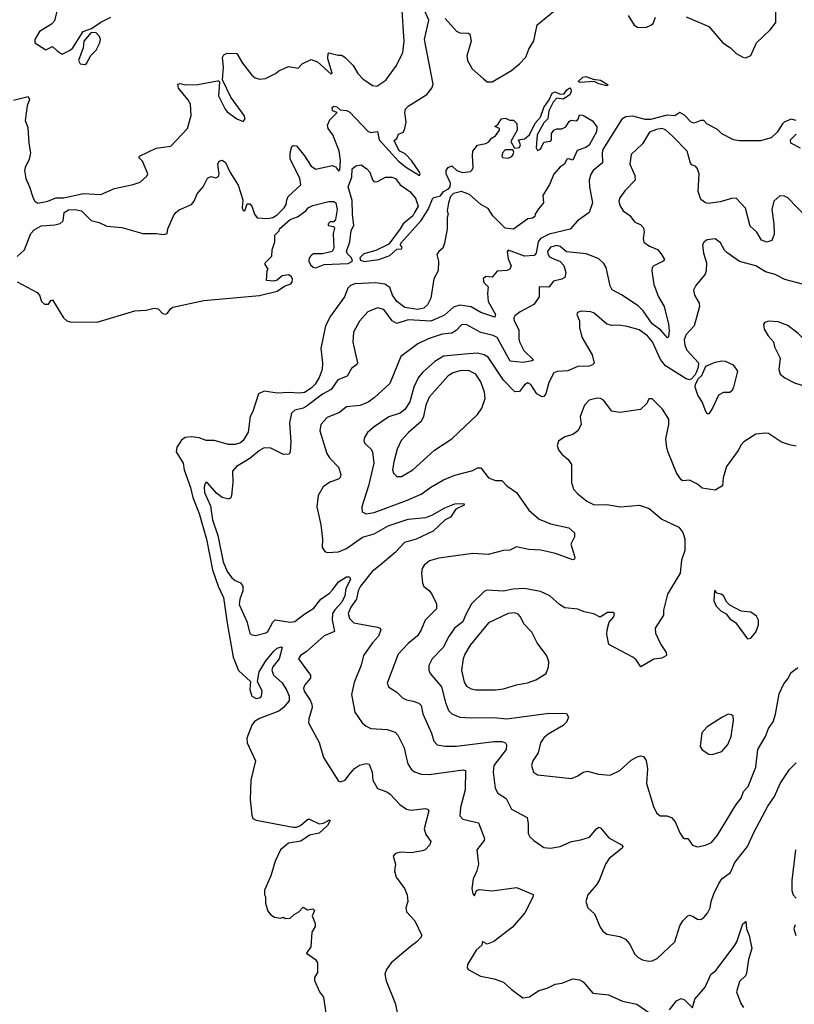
# Model space of a CAD drawing. Extents: x 2133461 to 2293071, y 753526 to 916327.
# Tile 157 of 256: x 2215772 to 2220564, y 841479 to 847568. Entities that reach past the tile are written whole.
import ezdxf

# ---------------------------------------------------------------- set-up
doc = ezdxf.new("R2010")
doc.units = 0

msp = doc.modelspace()

# ---------------------------------------------------------------- linework, layer by layer
at = {"layer": '0CON10XD'}
for points in [[(2215735, 847071), (2215825, 847092.5), (2215833.2, 847075), (2215818.6, 847035), (2215806.2, 846945), (2215822, 846902), (2215828.6, 846805), (2215840, 846745), (2215831.8, 846705), (2215806, 846655), (2215802, 846635), (2215810, 846585), (2215833.8, 846535), (2215856.2, 846465), (2215866.7, 846445), (2215884.4, 846434.4), (2215946, 846445), (2215995, 846467.3), (2216045, 846466.5), (2216165, 846492.3), (2216275, 846487.5), (2216358.8, 846525), (2216475, 846548.2), (2216517.1, 846562.9), (2216559.5, 846600.5), (2216566, 846615), (2216532.5, 846692.5), (2216510, 846715), (2216512.5, 846725), (2216615.9, 846774.1), (2216707.5, 846785), (2216811.2, 846895), (2216832.5, 846975), (2216828.1, 847045), (2216812.5, 847075), (2216754.7, 847144.7), (2216751.5, 847168.5), (2216765, 847173.1), (2216795, 847164.3), (2216875, 847167.5), (2216995, 847190), (2217005, 847190), (2217008.3, 847181.7), (2217002.3, 847097.7), (2217042.9, 847015), (2217055, 846999.2), (2217115, 846954), (2217155, 846937.5), (2217166.7, 846955), (2217161.2, 846975), (2217078.3, 847088.3), (2217026.2, 847196.2), (2217032.2, 847275), (2217026.7, 847335), (2217035, 847350), (2217055, 847361.2), (2217115, 847358.8), (2217149.7, 847299.7), (2217209.2, 847225), (2217228.9, 847208.9), (2217255, 847199.5), (2217293.3, 847205), (2217354.6, 847235.4), (2217375, 847252.5), (2217435, 847278), (2217495, 847268.8), (2217520, 847295), (2217575, 847321.4), (2217615, 847307.1), (2217698.9, 847231.1), (2217705, 847237.5), (2217677.9, 847325), (2217680.6, 847359.4), (2217685, 847363.8), (2217741.7, 847348.3), (2217765, 847349.2), (2217785, 847334.3), (2217835, 847285.7), (2217865, 847235.7), (2217895, 847202.2), (2217955, 847161.9), (2217982.1, 847157.9), (2218036.4, 847195), (2218102.3, 847285), (2218141.8, 847365), (2218150.7, 847435), (2218137, 847653)], [(2215755.9, 846104.1), (2215802.7, 846145), (2215841.7, 846245), (2215861.2, 846268.8), (2215905, 846294.1), (2215988.8, 846298.8), (2216022.3, 846307.7), (2216040.8, 846325), (2216046.9, 846375), (2216075, 846391.6), (2216115.2, 846395.2), (2216155.7, 846385.7), (2216215, 846325.3), (2216265, 846313), (2216311.1, 846291.1), (2216405, 846282.2), (2216535, 846245.2), (2216615.9, 846245.9), (2216665, 846239.4), (2216684.2, 846245.8), (2216688.5, 846275), (2216723.7, 846355), (2216738.7, 846375), (2216758.5, 846391.5), (2216835.3, 846424.7), (2216852.1, 846445), (2216869.2, 846490.8), (2216908, 846535), (2216935, 846588.4), (2216955, 846599), (2216985, 846590), (2217002.2, 846597.8), (2217005.4, 846614.6), (2216997.6, 846675), (2217007, 846693), (2217025, 846698.5), (2217044.6, 846684.6), (2217075, 846622.3), (2217123.7, 846543.7), (2217151.9, 846455), (2217149.6, 846405), (2217155, 846387.5), (2217165.7, 846385), (2217180.5, 846429.5), (2217195, 846429.2), (2217209.2, 846415), (2217224.4, 846364.4), (2217241.7, 846341.7), (2217308.2, 846338.2), (2217337.8, 846345), (2217365, 846360.7), (2217408.8, 846405), (2217421.2, 846425), (2217424.2, 846455), (2217434, 846475), (2217512.3, 846547.7), (2217505, 846588.8), (2217446.1, 846705), (2217445.5, 846745), (2217455, 846783.3), (2217465, 846790.8), (2217485, 846787.5), (2217535, 846727.1), (2217575, 846662), (2217605, 846643.8), (2217705, 846666), (2217725, 846658.8), (2217745, 846632.5), (2217752.5, 846637.5), (2217756.4, 846696.4), (2217747.6, 846757.6), (2217708.5, 846855), (2217680, 846895), (2217675.8, 846915), (2217691.1, 846948.9), (2217736.7, 846995), (2217706.7, 847005), (2217706.2, 847025), (2217716, 847034), (2217735, 847030), (2217755, 847010), (2217795, 847007.3), (2217815, 846995.3), (2217925, 846879.2), (2217945, 846871.2), (2217985, 846876.7), (2217996.4, 846825), (2218115, 846692.6), (2218165, 846654.3), (2218245, 846604.7), (2218250, 846615), (2218245.7, 846625), (2218196.7, 846696.7), (2218157.7, 846737.7), (2218124.1, 846754.1), (2218115.3, 846765.3), (2218088.3, 846821.7), (2218105, 846832.5), (2218115, 846860), (2218145, 846872.9), (2218153.7, 846886.3), (2218163.6, 846935), (2218154.3, 846995), (2218158.6, 847015), (2218176.2, 847033.8), (2218291.1, 847105), (2218321.8, 847145), (2218330.5, 847169.5), (2218276.5, 847445), (2218303.1, 847565), (2218273.3, 847635)], [(2216012.7, 847665), (2215988.5, 847561.5), (2215968.7, 847541.3), (2215895.6, 847495), (2215867.1, 847445), (2215865.8, 847425), (2215935, 847381.2), (2215975, 847402.5), (2216005, 847376.2), (2216035, 847355.8), (2216085, 847380), (2216101.1, 847395), (2216164.3, 847495.7), (2216216.7, 847513.3), (2216275, 847552), (2216337, 847583)], [(2218405.2, 847575.2), (2218475, 847497.5), (2218495, 847487.5), (2218545.6, 847485.6), (2218557.8, 847477.8), (2218565.6, 847435), (2218537.5, 847345), (2218542.1, 847315), (2218571.1, 847265), (2218641.8, 847201.8), (2218665, 847183.5), (2218695, 847182.9), (2218815, 847253.8), (2218865, 847294.7), (2218903, 847337), (2218922, 847385), (2218952.5, 847437.5), (2218973.2, 847536.8), (2219085, 847628)], [(2219536.7, 847595), (2219573.8, 847535), (2219595, 847521.4), (2219645, 847520.6), (2219676.8, 847533.2), (2219690, 847545), (2219705.9, 847584.1)], [(2219894.3, 847585.7), (2220035, 847526), (2220120.9, 847425), (2220170, 847395), (2220205, 847360), (2220245, 847337.3), (2220265, 847332.7), (2220295, 847345.7), (2220329.2, 847425), (2220415.3, 847504.7), (2220449.7, 847550.3), (2220450.3, 847615)], [(2216175, 847290.8), (2216185, 847297.3), (2216213.4, 847346.6), (2216245, 847380), (2216268.6, 847425), (2216271.4, 847445), (2216266, 847465), (2216245, 847487.3), (2216215, 847488.1), (2216169, 847435), (2216164.4, 847395), (2216135.3, 847315), (2216145.6, 847295), (2216175, 847290.8)], [(2219405, 847160), (2219355, 847172.1), (2219326.1, 847186.1), (2219238.8, 847178.8), (2219228, 847185), (2219255, 847212.7), (2219275, 847217.7), (2219320.5, 847200.5), (2219365, 847193.1), (2219413.3, 847165), (2219405, 847160)], [(2218214.1, 846375.9), (2218203.3, 846355), (2218143.6, 846306.4), (2218126.1, 846273.9), (2218055, 846180), (2217975, 846141.1), (2217900.7, 846119.3), (2217877.3, 846095), (2217880.2, 846080.2), (2217902.3, 846072.3), (2217995, 846084.8), (2218061.1, 846108.9), (2218105, 846149.2), (2218135, 846151.2), (2218138.3, 846158.3), (2218128, 846175), (2218130, 846185), (2218255, 846326.5), (2218299.5, 846395), (2218325, 846459.4), (2218335, 846467.9), (2218375, 846479.2), (2218395, 846504.7), (2218425, 846521.4), (2218435.8, 846535), (2218438.1, 846558.1), (2218411.4, 846615), (2218411.2, 846635), (2218423.3, 846655), (2218445, 846663.3), (2218476.2, 846636.2), (2218512.2, 846622.2), (2218560.6, 846629.4), (2218571.2, 846638.8), (2218576.5, 846655), (2218572.9, 846727.1), (2218576, 846755), (2218605, 846792.5), (2218655, 846802.5), (2218675, 846812.5), (2218690, 846835), (2218715, 846850), (2218740, 846885), (2218740, 846895), (2218711.7, 846908.3), (2218730, 846920), (2218752.5, 846955), (2218775, 846960), (2218805, 846947.5), (2218827, 846947), (2218847, 846927), (2218850, 846885), (2218811.2, 846815), (2218833.6, 846773.6), (2218865, 846777.1), (2218870.5, 846795), (2218857.5, 846825), (2218895, 846830.5), (2218926.4, 846855), (2218961.1, 846928.9), (2218993.1, 846965), (2219014.5, 847025.5), (2219048.5, 847071.5), (2219067.2, 847112.8), (2219085, 847121.1), (2219115, 847107.8), (2219139.8, 847110.2), (2219157.5, 847135), (2219175, 847145.7), (2219181.2, 847141.2), (2219183.3, 847125), (2219176, 847104), (2219135, 847076.5), (2219095, 847081.9), (2219072.4, 847057.6), (2219044.7, 847005.3), (2219040, 846955), (2219015, 846930), (2218972.7, 846855), (2218966.7, 846775), (2218975, 846760), (2218993, 846767), (2219015, 846810), (2219055, 846817.5), (2219062.5, 846825), (2219062.5, 846865), (2219077.5, 846885), (2219095, 846893.3), (2219127, 846893), (2219150, 846905), (2219170.7, 846939.3), (2219183, 846947), (2219218.3, 846941.7), (2219227.5, 846952.5), (2219235, 846980), (2219255, 846977.5), (2219315, 846942.5), (2219342.5, 846905), (2219341.2, 846875), (2219295, 846792.5), (2219275, 846778.5), (2219221.1, 846758.9), (2219195, 846700), (2219168.3, 846708.3), (2219157.5, 846705), (2219142.5, 846675), (2219115, 846657.5), (2219076.4, 846613.6), (2219050.7, 846549.3), (2219008.3, 846481.7), (2219013.3, 846435), (2218981.7, 846398.3), (2218960, 846365), (2218958.3, 846351.7), (2218945, 846340), (2218915, 846336.7), (2218827.3, 846272.7), (2218775, 846278.1), (2218699.2, 846355), (2218669.5, 846399.5), (2218625, 846425.6), (2218555, 846486.7), (2218505, 846505.3), (2218455, 846492.8), (2218436.7, 846475), (2218424.6, 846435), (2218417.5, 846385), (2218422.5, 846365), (2218415.8, 846344.2), (2218415.7, 846275), (2218401.1, 846185), (2218389.4, 846155), (2218364.4, 846135), (2218353.1, 846116.9), (2218362.9, 846075), (2218360, 846015), (2218334.3, 845965.7), (2218316.2, 845845), (2218296, 845805), (2218272.5, 845785), (2218234.7, 845775.3), (2218155, 845788.2), (2218105.4, 845825), (2218078.3, 845865), (2218061.3, 845911.3), (2218031.7, 845931.7), (2217975, 845939.8), (2217845, 845933.6), (2217818, 845925), (2217802, 845908), (2217781.1, 845855), (2217694.7, 845735.3), (2217663.1, 845675), (2217634.6, 845535), (2217646.1, 845446.1), (2217642.6, 845405), (2217625, 845355.7), (2217600, 845315), (2217575, 845288.7), (2217535, 845263.4), (2217505, 845258.2), (2217436.7, 845263.3), (2217365, 845258.5), (2217285, 845270), (2217249.2, 845255), (2217214.3, 845145), (2217198.6, 845115), (2217185, 845017.5), (2217155.7, 844965), (2217138.3, 844951.7), (2217105, 844940), (2217065, 844940), (2216975, 844966.4), (2216925, 844965.6), (2216881.6, 844981.6), (2216835, 844988.8), (2216795.5, 844985), (2216773.2, 844966.8), (2216745.2, 844925), (2216740.4, 844895), (2216783.8, 844825), (2216790.6, 844785), (2216828.7, 844675), (2216842.6, 844612.6), (2216883, 844515), (2216928.9, 844355), (2216965.8, 844165), (2217000.4, 844065), (2217033.5, 843995), (2217055.2, 843835.2), (2217093.9, 843625), (2217125, 843542.9), (2217200, 843475), (2217196.6, 843425), (2217209.1, 843385), (2217235, 843369.2), (2217255, 843373.3), (2217268.3, 843385), (2217271.7, 843415), (2217242.7, 843475), (2217253, 843535), (2217295, 843603.8), (2217345, 843663.4), (2217365, 843680.8), (2217389.3, 843689.3), (2217396.9, 843685), (2217377, 843615), (2217337.5, 843565), (2217332.3, 843545), (2217343, 843515), (2217396.4, 843466.4), (2217425, 843419.5), (2217438.8, 843385), (2217438.4, 843355), (2217404.7, 843315), (2217375, 843291.3), (2217255, 843247.2), (2217225, 843228.5), (2217208.1, 843205), (2217176.5, 843125), (2217180.5, 843095), (2217231.9, 842985), (2217202.9, 842865), (2217198.5, 842745), (2217207.6, 842647.6), (2217215, 842628.6), (2217235, 842618.2), (2217465, 842574.8), (2217485, 842575.3), (2217508.6, 842585), (2217555, 842622.9), (2217565, 842624.4), (2217625, 842595.4), (2217651.1, 842598.9), (2217688.8, 842618.8), (2217692.5, 842615), (2217676.5, 842585), (2217625, 842537.1), (2217565, 842524.6), (2217511.7, 842488.3), (2217436.2, 842475), (2217386.7, 842435), (2217352.5, 842365), (2217326.4, 842273.6), (2217287.5, 842185), (2217287.5, 842155), (2217293, 842143), (2217293.6, 842103.6), (2217307.5, 842055), (2217325, 842032.5), (2217348.3, 842018.3), (2217385, 842012.5), (2217405, 842017.5), (2217415, 842010), (2217445, 842012.5), (2217470, 842035), (2217499.3, 842050.7), (2217525, 842080), (2217553, 842063), (2217585, 842070), (2217595, 842060), (2217582.5, 842025), (2217599.3, 841979.3), (2217599.3, 841960.7), (2217580, 841925), (2217573.8, 841835), (2217547.5, 841795), (2217601.2, 841755), (2217614, 841735), (2217613.8, 841675), (2217596.7, 841645), (2217596.4, 841626.4), (2217626.2, 841555), (2217652.3, 841522.3), (2217675.8, 841354.2)], [(2220575, 846944), (2220545, 846951.9), (2220502, 846935), (2220490, 846925), (2220458.1, 846871.9), (2220421.9, 846838.1), (2220355, 846817.9), (2220225, 846818.7), (2220188.8, 846825), (2220115, 846861.9), (2220088.5, 846888.5), (2220023.2, 846923.2), (2220004.3, 846944.3), (2219985, 846945.5), (2219945, 846929.1), (2219925, 846933.5), (2219885, 846978.1), (2219855.7, 846994.3), (2219825, 846974.5), (2219777.7, 846977.7), (2219675, 846950.3), (2219641.5, 846951.5), (2219565, 846972), (2219522.9, 846967.1), (2219496.3, 846953.7), (2219379.2, 846765), (2219374.6, 846745), (2219377.7, 846682.3), (2219320, 846635), (2219305, 846612.5), (2219295.6, 846575), (2219296.4, 846535), (2219316, 846435), (2219294.1, 846375.9), (2219222.5, 846325), (2219176.6, 846273.4), (2219047.3, 846242.7), (2218995, 846215.6), (2218980.4, 846195), (2218966.6, 846125), (2218955, 846109.2), (2218895, 846104.6), (2218813.4, 846136.6), (2218795, 846141.9), (2218788.3, 846131.7), (2218795, 846090), (2218811.6, 846045), (2218804.7, 846025.3), (2218785, 846016.5), (2218725, 846013.3), (2218695, 845976.2), (2218655, 845980), (2218639.2, 845965), (2218643, 845943), (2218671.2, 845915), (2218665.7, 845875), (2218670, 845825), (2218715.3, 845745), (2218712.3, 845727.7), (2218625, 845756.8), (2218565, 845791.4), (2218495, 845801.7), (2218455, 845789.6), (2218399.4, 845740.6), (2218315, 845703.9), (2218175, 845712.3), (2218105, 845688.7), (2218076.6, 845706.6), (2218025, 845775.4), (2217985, 845785.5), (2217925, 845760.6), (2217875, 845702.9), (2217837.9, 845635), (2217834.1, 845574.1), (2217862.9, 845445), (2217858, 845435), (2217825, 845410), (2217797.5, 845362.5), (2217740, 845340), (2217698.4, 845281.6), (2217645, 845252.5), (2217545, 845176.2), (2217525, 845165.2), (2217475, 845153.8), (2217454.6, 845135), (2217441.1, 845075), (2217449.5, 844955), (2217445.6, 844895), (2217438.5, 844881.5), (2217405, 844879.5), (2217325, 844917.7), (2217285, 844920.8), (2217255, 844904.6), (2217195, 844854.1), (2217112.9, 844805), (2217088.9, 844775), (2217091.5, 844705), (2217082.5, 844625), (2217078.6, 844611.4), (2217067.1, 844602.9), (2217025, 844612.9), (2216989.4, 844639.4), (2216935, 844703.8), (2216925, 844707.5), (2216919.5, 844700.5), (2216912.5, 844677.5), (2216914.7, 844645), (2216951.9, 844561.9), (2216965.7, 844475), (2216998, 844378), (2217031.1, 844215), (2217056.1, 844156.1), (2217085, 844115.4), (2217105, 844098.8), (2217139.2, 844085), (2217152.9, 844065), (2217152.8, 844035), (2217134.7, 843985), (2217130.9, 843950.9), (2217176.6, 843846.6), (2217196.7, 843775), (2217205, 843766.7), (2217230.7, 843759.3), (2217295, 843775.8), (2217307.1, 843785), (2217337.4, 843842.6), (2217353.7, 843856.3), (2217445, 843841.8), (2217475, 843846.2), (2217529.5, 843890.5), (2217591.1, 843928.9), (2217635, 843984.4), (2217689.5, 844020.5), (2217709.3, 844045), (2217745, 844091.1), (2217795, 844121.5), (2217812.9, 844122.9), (2217819.1, 844105), (2217789.3, 844050.7), (2217783.9, 844005), (2217765.4, 843965.4), (2217721.1, 843918.9), (2217707.5, 843895), (2217706.1, 843856.1), (2217720, 843785), (2217655, 843756.9), (2217545, 843659.4), (2217508.8, 843635), (2217496.2, 843615), (2217572.2, 843515), (2217571.4, 843495), (2217535.6, 843455), (2217528.2, 843435), (2217531.8, 843415), (2217570, 843360), (2217579.5, 843335), (2217580.6, 843315), (2217560, 843245), (2217559.3, 843219.3), (2217625, 843097.5), (2217652, 843005), (2217745, 842858.8), (2217755, 842854), (2217785, 842866), (2217815.4, 842904.6), (2217843.3, 842936.7), (2217875, 842957.1), (2217915, 842967.5), (2217933.9, 842963.9), (2217952.9, 842915), (2217957.8, 842865), (2217985, 842814), (2218042.7, 842792.7), (2218065, 842778), (2218123.8, 842713.8), (2218165, 842685.7), (2218195, 842678.6), (2218280.5, 842690.5), (2218295.7, 842685.7), (2218303.8, 842675), (2218274.5, 842565), (2218285, 842528), (2218316, 842485), (2218310, 842465), (2218281.2, 842435), (2218265, 842427.5), (2218195, 842416.2), (2218125, 842420), (2218097.7, 842412.3), (2218083.3, 842395), (2218096.7, 842345), (2218091.2, 842305), (2218101.2, 842265), (2218152, 842195), (2218170, 842155), (2218173.3, 842115), (2218160, 842075), (2218165, 842050), (2218216.7, 841995), (2218257.7, 841907.7), (2218255.8, 841894.2), (2218230, 841865), (2218188.8, 841835), (2218070.8, 841735), (2218040.8, 841695), (2218031.9, 841665), (2218040, 841625), (2218094.2, 841485), (2218138.8, 841285)], [(2220635, 846351.2), (2220525, 846466), (2220503.9, 846476.1), (2220475, 846478), (2220438, 846445), (2220424.2, 846395), (2220437.8, 846305), (2220438.9, 846241.1), (2220425, 846202), (2220395, 846191.4), (2220361.2, 846205), (2220331.2, 846255), (2220290.2, 846290.2), (2220261.7, 846401.7), (2220205, 846463.8), (2220175, 846462.9), (2220105, 846441.5), (2220030.5, 846430.5), (2220014.7, 846434.7), (2219986.2, 846456.2), (2219969.1, 846505), (2219976.2, 846615), (2219965.6, 846645), (2219955, 846659.2), (2219930, 846670), (2219920.9, 846680.9), (2219901.8, 846755), (2219812.2, 846845), (2219766.4, 846886.4), (2219745, 846894.4), (2219710.6, 846889.4), (2219668.4, 846871.6), (2219625, 846799.5), (2219555.3, 846734.7), (2219547.1, 846675), (2219577.5, 846605), (2219578.9, 846575), (2219515, 846510), (2219484, 846466), (2219478.5, 846445), (2219485, 846418), (2219505, 846386.9), (2219546.3, 846356.3), (2219575, 846318), (2219615, 846299.2), (2219631.5, 846281.5), (2219635.5, 846255.5), (2219628.2, 846215), (2219632.7, 846192.7), (2219667.6, 846167.6), (2219717.2, 846147.3), (2219740.5, 846120.5), (2219762, 846085), (2219753.8, 846075), (2219695, 846046.7), (2219685.6, 846035), (2219683.1, 846015), (2219695, 845930), (2219724.2, 845855), (2219758.5, 845795), (2219786.5, 845685), (2219790.3, 845645), (2219785, 845607.5), (2219778.8, 845601.2), (2219737.9, 845647.9), (2219685, 845686.3), (2219628.4, 845768.4), (2219598.1, 845798.1), (2219495, 845867.3), (2219438.1, 845898.1), (2219425, 845921.2), (2219400.9, 846035), (2219385, 846060), (2219355, 846088.2), (2219279.2, 846119.2), (2219155, 846132), (2219115.3, 846165.3), (2219095, 846172.1), (2219055, 846160.7), (2219038.3, 846135), (2219041.1, 846115), (2219050.7, 846100.7), (2219085.7, 846084.3), (2219114.4, 846074.4), (2219138.2, 846048.2), (2219150.6, 846005), (2219145.5, 845974.5), (2219126.7, 845963.3), (2219075, 845950.8), (2219045, 845914.4), (2218985, 845916.7), (2218985.5, 845855), (2218953.8, 845806.2), (2218868.3, 845761.7), (2218835, 845736.9), (2218828.5, 845725), (2218831.2, 845705), (2218860, 845650), (2218859.4, 845595), (2218864.7, 845575), (2218891.4, 845521.4), (2218950, 845465), (2218942.5, 845457.5), (2218885, 845447.4), (2218807, 845457), (2218725, 845603.1), (2218702, 845615), (2218625, 845632.9), (2218535, 845683.6), (2218505, 845681.9), (2218473.3, 845646.7), (2218445, 845629.6), (2218385, 845623.9), (2218298.8, 845595), (2218235, 845564.4), (2218129.2, 845485), (2218062.7, 845317.3), (2217965, 845228.6), (2217927.6, 845202.4), (2217878.9, 845181.1), (2217795, 845174.2), (2217750.5, 845139.5), (2217675, 845108.9), (2217635.5, 845065), (2217629.5, 845025), (2217672.2, 844885), (2217688.5, 844858.5), (2217745, 844800), (2217759.4, 844755), (2217755, 844736.7), (2217744.4, 844725.6), (2217691.9, 844708.1), (2217650.5, 844679.5), (2217618.9, 844625), (2217610, 844555), (2217634.3, 844445), (2217645.7, 844355), (2217644.1, 844304.1), (2217659.5, 844279.5), (2217675, 844274), (2217745, 844277.8), (2217795, 844298.5), (2217892.6, 844367.4), (2217965, 844389), (2218052.2, 844437.8), (2218175, 844479.6), (2218285, 844490), (2218325, 844505.5), (2218401.3, 844548.7), (2218465, 844573.1), (2218520, 844575), (2218522.5, 844565), (2218469.9, 844540.1), (2218437.6, 844492.4), (2218405, 844475.8), (2218330.6, 844405), (2218225, 844355.6), (2218153.1, 844335), (2218095, 844272.3), (2218001.8, 844195), (2217953.7, 844156.3), (2217879.8, 844065), (2217865.2, 844035), (2217855.8, 843985), (2217821.3, 843935), (2217804, 843895), (2217812.5, 843865), (2217838.8, 843838.8), (2217985, 843811.9), (2218001.2, 843805), (2218005.7, 843795), (2217992.7, 843755), (2217955, 843713.3), (2217899.4, 843635), (2217885, 843576.7), (2217840.8, 843469.2), (2217824.6, 843394.6), (2217845.5, 843285), (2217890.6, 843220.6), (2217915, 843199.2), (2217944.6, 843184.6), (2218045, 843177.9), (2218095, 843162.5), (2218112.4, 843142.4), (2218150, 843065), (2218163.1, 843006.9), (2218173.1, 842965), (2218193.3, 842933.3), (2218215, 842916.7), (2218255, 842901.9), (2218305, 842900), (2218515, 842928.9), (2218529.2, 842925), (2218528.9, 842805), (2218498.5, 842695), (2218495.7, 842645), (2218513.4, 842623.4), (2218610.8, 842600.8), (2218647.5, 842505), (2218645, 842491.2), (2218601.2, 842435), (2218610, 842345), (2218600, 842305), (2218577.5, 842255), (2218569.2, 842195), (2218575, 842162.5), (2218585, 842150), (2218597.9, 842182.1), (2218615, 842188.9), (2218695, 842180.7), (2218845, 842201.5), (2218919.8, 842169.8), (2218947.7, 842157.7), (2218948.8, 842145), (2218896.9, 842045), (2218820, 841955), (2218705, 841866.7), (2218665, 841850), (2218635, 841867.5), (2218631.2, 841845), (2218595.4, 841814.6), (2218543.3, 841725), (2218540, 841705), (2218546.7, 841695), (2218623, 841653), (2218707, 841637), (2218765, 841615.7), (2218811.7, 841571.7), (2218885, 841519.2), (2218925, 841524.4), (2218983.8, 841565), (2219035, 841577.8), (2219085, 841604.4), (2219125, 841610), (2219195, 841636.2), (2219235, 841630), (2219258.8, 841618.8), (2219318.3, 841548.3), (2219415, 841537.1), (2219500.8, 841499.2)], [(2220603.1, 846773.1), (2220542.5, 846805), (2220540, 846825), (2220575, 846860)], [(2218795, 846712.7), (2218817, 846723), (2218825.5, 846734.5), (2218828.9, 846748.9), (2218823.9, 846763.9), (2218775, 846763.3), (2218758.8, 846745), (2218754, 846725), (2218758.8, 846715), (2218795, 846712.7)], [(2215755.9, 845945.9), (2215880.3, 845880.3), (2215894.5, 845864.5), (2215907.2, 845825), (2215925, 845807.8), (2215951.5, 845808.5), (2215965, 845831.2), (2215975, 845836.4), (2216044.3, 845724.3), (2216065, 845706.1), (2216085, 845700.4), (2216252.6, 845697.4), (2216485, 845767.6), (2216555, 845770.8), (2216605, 845784.8), (2216629.8, 845779.8), (2216655, 845751.8), (2216675, 845746.2), (2216687.6, 845752.4), (2216707.2, 845782.8), (2216719.2, 845790.8), (2216911.5, 845831.5), (2217255, 845863), (2217365, 845890.2), (2217410.5, 845919.5), (2217450, 845935), (2217457.6, 845945), (2217459.2, 845965), (2217450.7, 845980.7), (2217435, 845990.8), (2217395.6, 845984.4), (2217365, 845956.7), (2217345, 845950), (2217300, 845955), (2217302.5, 846015), (2217310, 846025), (2217290, 846055), (2217290, 846065), (2217332.5, 846105), (2217333.3, 846145), (2217350, 846195), (2217350, 846235), (2217378.3, 846261.7), (2217380, 846275), (2217445, 846332.5), (2217490.7, 846349.3), (2217543.3, 846386.7), (2217557.5, 846405), (2217585, 846420), (2217685, 846443.3), (2217715, 846443.3), (2217728.8, 846435), (2217736.9, 846395), (2217725, 846332.5), (2217715, 846317.5), (2217693, 846317), (2217680, 846305), (2217680, 846295), (2217715, 846290), (2217718.8, 846278.8), (2217712.5, 846245), (2217716.2, 846155), (2217705.8, 846134.2), (2217645, 846120), (2217590.7, 846119.3), (2217577.3, 846112.7), (2217563.8, 846096.2), (2217561.2, 846075), (2217571.7, 846051.7), (2217587.3, 846037.3), (2217605, 846034.1), (2217655, 846053.2), (2217805, 846060.9), (2217831.4, 846075), (2217824.5, 846095), (2217800.1, 846120.1), (2217794.6, 846135), (2217814.8, 846195), (2217822.1, 846265), (2217840, 846295), (2217830.4, 846365), (2217829.4, 846449.4), (2217804, 846535), (2217826.7, 846595), (2217829.8, 846645), (2217852.7, 846665), (2217885, 846669.8), (2217919.3, 846645), (2217937.8, 846625), (2217955, 846578), (2217965.5, 846565.5), (2217985, 846566.4), (2218035, 846594.7), (2218075, 846593.5), (2218097.1, 846585), (2218126.7, 846546.7), (2218185, 846505.3), (2218220.8, 846465), (2218236.8, 846415), (2218214.1, 846375.9)], [(2220615, 845932.5), (2220505, 845960.5), (2220445, 845992), (2220385, 846008.3), (2220325.2, 846045.2), (2220225, 846072.1), (2220147.6, 846127.6), (2220132.2, 846142.2), (2220107.3, 846187.3), (2220075, 846212), (2220025, 846206.2), (2220006.7, 846195), (2219996.2, 846175), (2220001.4, 846125), (2220021.1, 846065), (2220019.4, 846015), (2220011.9, 845995), (2219954.2, 845925), (2219940.8, 845895), (2219945.8, 845865), (2219976, 845815), (2219978, 845795), (2219944.4, 845675), (2219895, 845621.4), (2219881.9, 845588.1), (2219886.8, 845555), (2219899.2, 845525), (2219970.9, 845445), (2219970.1, 845419.9), (2219959.6, 845390.4), (2219949.5, 845370.5), (2219925, 845345.4), (2219915, 845341.8), (2219895, 845347.2), (2219767.7, 845427.7), (2219736, 845466), (2219686.7, 845575), (2219655, 845613.5), (2219605, 845649.5), (2219529.4, 845670.6), (2219479.3, 845679.3), (2219435, 845676.9), (2219405, 845684.4), (2219325, 845754), (2219305, 845762), (2219245.9, 845765.9), (2219222.7, 845757.3), (2219218, 845745), (2219234.4, 845705), (2219234.6, 845664.6), (2219250, 845605), (2219313.8, 845495), (2219325.6, 845444.4), (2219316.7, 845433.3), (2219295, 845425.7), (2219225, 845423.1), (2219164.1, 845395.9), (2219096.8, 845393.2), (2219077.1, 845385), (2219044.8, 845325.2), (2219026.7, 845253.3), (2219015, 845238), (2219005, 845235.7), (2218970.6, 845255), (2218935, 845312.5), (2218915, 845322.5), (2218895, 845310), (2218865, 845269.4), (2218835, 845265.6), (2218765, 845338.5), (2218670.5, 845480.5), (2218644.7, 845494.7), (2218605.3, 845505.3), (2218548.5, 845501.5)], [(2220685, 845292), (2220715, 845318.8), (2220727.8, 845365), (2220717.5, 845465), (2220690.5, 845520.5), (2220588.3, 845628.3), (2220525, 845676), (2220465, 845698.6), (2220405, 845703.8), (2220382.5, 845695), (2220373.3, 845685), (2220376.7, 845655), (2220402.1, 845612.1), (2220435.7, 845575.7), (2220442, 845545), (2220475.6, 845475.6), (2220467.5, 845405), (2220477.5, 845375), (2220505, 845353.1), (2220565, 845321.4), (2220655, 845294), (2220685, 845292)], [(2218548.5, 845501.5), (2218395, 845486.7), (2218340.5, 845455), (2218263.8, 845386.2), (2218237.8, 845352.2), (2218210, 845295), (2218185.9, 845205), (2218155, 845156.7), (2218125, 845134.5), (2218055, 845112.1), (2217965, 845050.5), (2217924.6, 845015.4), (2217904.4, 844985), (2217901.9, 844965), (2217907.6, 844947.6), (2217944.5, 844914.5), (2217955.5, 844895.5), (2217963.1, 844825), (2217930.4, 844685), (2217889.4, 844555), (2217890, 844525), (2217915, 844512.2), (2217965, 844520.8), (2218165, 844594.2), (2218255, 844633.2), (2218315, 844677.9), (2218395, 844722.7), (2218465, 844751.4), (2218575, 844779.2), (2218605, 844796.2), (2218625, 844796.2), (2218672.5, 844735), (2218715, 844718.9), (2218755, 844718.8), (2218785, 844685.7), (2218845, 844643.8), (2218922.5, 844535), (2218985, 844480), (2219055, 844449.6), (2219170, 844425), (2219203.8, 844395), (2219205, 844370), (2219182, 844325), (2219206, 844245), (2219205, 844232.5), (2219195, 844226.7), (2219086.3, 844266.3), (2218996.3, 844286.4), (2218922.1, 844292.1), (2218845, 844307.1), (2218805, 844287.5), (2218765, 844285.7), (2218669.4, 844260.6), (2218575, 844266.4), (2218365, 844237.8), (2218308.3, 844221.7), (2218275, 844193.8), (2218262.9, 844175), (2218257.1, 844145), (2218263.7, 844083.7), (2218273, 844063), (2218305, 844038.6), (2218321.5, 844015), (2218350.6, 843955), (2218350, 843925), (2218281.1, 843855), (2218255, 843793.8), (2218232.4, 843757.6), (2218175, 843710), (2218112.7, 843645), (2218045.8, 843465), (2218055, 843440), (2218105, 843409.2), (2218140, 843375), (2218165, 843361.1), (2218206.8, 843353.2), (2218240.5, 843340.5), (2218256, 843326), (2218266.2, 843275), (2218320, 843155), (2218335, 843106), (2218355, 843083.3), (2218405, 843074.5), (2218475, 843075.5), (2218705, 843103.2), (2218755, 843103.8), (2218777.5, 843095), (2218784.5, 843084.5), (2218782.5, 843055), (2218704.6, 842955), (2218701.8, 842915), (2218714.6, 842814.6), (2218730.8, 842785), (2218782, 842752), (2218815.6, 842685.6), (2218911.4, 842635), (2218918.6, 842595), (2218918, 842535), (2218928.8, 842515), (2218952.1, 842492.1), (2219015, 842448), (2219055, 842444), (2219115, 842454.2), (2219185, 842485.8), (2219243.1, 842496.9), (2219297.2, 842512.8), (2219340, 842565), (2219355, 842574), (2219365, 842570), (2219417.4, 842507.4), (2219495, 842466), (2219503.8, 842455), (2219498.8, 842445), (2219418.6, 842381.4), (2219397.1, 842345), (2219357.5, 842245), (2219339.2, 842215), (2219287.1, 842155), (2219274, 842115), (2219286.2, 842075), (2219327.8, 842037.8), (2219362.9, 841955), (2219380.3, 841930.3), (2219405, 841912.5), (2219485, 841897.5), (2219520.7, 841880.7), (2219543.7, 841853.7), (2219578.3, 841788.3), (2219598.3, 841768.3), (2219625, 841754), (2219665, 841746.2), (2219685, 841746.7), (2219715, 841761.2), (2219824.3, 841865), (2219856.9, 841965), (2219874.4, 841995.6), (2219905, 842025.8), (2219915, 842030), (2219934.5, 842024.5), (2219965, 842006), (2219985, 842004.2), (2220005, 842016.2), (2220027.6, 842042.4), (2220044, 842075), (2220050, 842115), (2220067.2, 842162.8), (2220095, 842221.2), (2220116.2, 842255), (2220168.8, 842295), (2220196.7, 842355), (2220274.6, 842455), (2220315, 842545.8), (2220400.4, 842705), (2220440.9, 842765), (2220476.4, 842845), (2220535, 842932), (2220575, 842972.5)], [(2220035, 845130), (2220025, 845131.2), (2220016, 845145), (2219994.2, 845205), (2219966.7, 845245), (2219951.1, 845295), (2219951.9, 845315), (2219971.8, 845348.2), (2219992.9, 845367.1), (2220017.5, 845425), (2220075, 845450.5), (2220115, 845458.5), (2220136.4, 845456.4), (2220185, 845432.9), (2220212.9, 845395), (2220188.1, 845295), (2220179.2, 845275), (2220165, 845263.1), (2220125, 845262.9), (2220094.5, 845245.5), (2220058, 845165), (2220035, 845130)], [(2218105, 844742), (2218135, 844742.2), (2218205, 844783.3), (2218338.6, 844905), (2218445, 844976.9), (2218605, 845127.1), (2218630.9, 845165), (2218651.1, 845225), (2218648.5, 845265), (2218625, 845328.6), (2218595, 845376.5), (2218547.8, 845397.7), (2218495, 845397.5), (2218452.9, 845385), (2218422.1, 845365), (2218306, 845234), (2218285.3, 845185), (2218271.2, 845115), (2218255.9, 845084.1), (2218178.5, 845015), (2218132.9, 844965), (2218107.9, 844912.1), (2218086, 844834), (2218078.5, 844785), (2218083.8, 844763.8), (2218105, 844742)], [(2220575, 844931.2), (2220535, 844938), (2220485, 844956), (2220405, 845009.2), (2220385, 845012), (2220325, 845004.2), (2220252.8, 844957.2), (2220235, 844938.8), (2220216.3, 844903.7), (2220144.4, 844805), (2220124.3, 844735), (2220120, 844685), (2220075, 844657.5), (2219995, 844670), (2219965, 844696), (2219915, 844720), (2219875, 844716.2), (2219863.3, 844723.3), (2219834.3, 844765), (2219785, 844887.5), (2219775, 844920), (2219769.2, 844975), (2219788.1, 845065), (2219787.4, 845097.4), (2219749.4, 845159.4), (2219685, 845223.3), (2219665, 845222.5), (2219652.5, 845195), (2219613.6, 845156.4), (2219485, 845139.2), (2219435, 845148), (2219384.5, 845214.5), (2219365, 845225.6), (2219345, 845226.9), (2219295, 845214.4), (2219265.6, 845185), (2219239.2, 845115), (2219246.5, 845065), (2219225, 845026), (2219195, 845002.9), (2219145, 844989.2), (2219105, 844962.5), (2219096.7, 844935), (2219105, 844907.5), (2219125, 844881.2), (2219165, 844848), (2219185, 844816.7), (2219185.6, 844705), (2219197.5, 844665), (2219224.2, 844635), (2219280.2, 844590.2), (2219325, 844568.1), (2219405, 844568.9), (2219485.8, 844555.8), (2219558.3, 844561.7), (2219606.1, 844566.1), (2219666.1, 844546.1), (2219745, 844478.8), (2219850.6, 844430.6), (2219875, 844396.2), (2219887.6, 844357.6), (2219886.8, 844285), (2219866.9, 844225), (2219858, 844145), (2219778.8, 844015), (2219754.1, 843915.9), (2219754, 843885), (2219703.1, 843805), (2219705.8, 843775), (2219738, 843705), (2219772, 843655), (2219773.3, 843636.7), (2219745, 843620), (2219695, 843613.3), (2219615, 843566.7), (2219585, 843610), (2219565, 843626.2), (2219417.5, 843705), (2219403.8, 843765), (2219406.7, 843795), (2219418.3, 843841.7), (2219446.7, 843875), (2219452.5, 843895), (2219445, 843902.5), (2219408.3, 843901.7), (2219363.9, 843873.9), (2219323.9, 843893.9), (2219265, 843906.2), (2219225, 843922), (2219145, 843930.8), (2219111.7, 843951.7), (2219052, 844005), (2218995, 844030.9), (2218895, 844050.4), (2218825, 844046.6), (2218765, 844033.9), (2218665, 844039.5), (2218645, 844031.4), (2218567.3, 843955), (2218529.1, 843885), (2218514.5, 843845), (2218461.1, 843805), (2218426.4, 843753.6), (2218392.5, 843685), (2218324.4, 843615), (2218302.5, 843575), (2218302.9, 843545), (2218310.8, 843525), (2218381.7, 843441.7), (2218406.2, 843345), (2218425.3, 843295.3), (2218445.3, 843275.3), (2218495, 843255.6), (2218565, 843249.6), (2218705, 843252.9), (2218785, 843243.6), (2219045, 843280), (2219155, 843277.5), (2219166.2, 843255), (2219155, 843223.3), (2219135, 843203.8), (2219040.7, 843149.3), (2219015, 843126), (2218994.5, 843095.5), (2218980.6, 843035), (2218946.9, 842985), (2218938.1, 842955), (2218951.4, 842915), (2218975, 842897.1), (2219185, 842876), (2219225, 842891.2), (2219257.5, 842915), (2219285, 842921.2), (2219352.3, 842902.3), (2219425, 842896.2), (2219485, 842924), (2219555, 842988), (2219591.7, 843008.3), (2219615, 843016.2), (2219631.7, 843011.7), (2219647, 842987), (2219655.8, 842935), (2219650.6, 842845), (2219693, 842703), (2219712.1, 842662.1), (2219735, 842644.2), (2219775, 842644), (2219805, 842633.8), (2219826.4, 842606.4), (2219855, 842540), (2219875, 842510), (2219885, 842503.8), (2219905, 842503.8), (2219935, 842462), (2219965, 842452.5), (2220015, 842462.9), (2220051.3, 842478.7), (2220088.1, 842525), (2220204.5, 842715.5), (2220235, 842753.3), (2220249.2, 842795), (2220279.4, 842825), (2220326.7, 842945), (2220338.8, 843055), (2220385.6, 843135), (2220405, 843184), (2220433.3, 843225), (2220446.9, 843273.1), (2220471.1, 843398.9), (2220499.7, 843460.3), (2220525, 843491.2), (2220545, 843531.2), (2220585, 843562.5)], [(2220275, 843740), (2220295, 843742.5), (2220325, 843780), (2220343.3, 843825), (2220342.5, 843855), (2220329.3, 843879.3), (2220295, 843903.3), (2220235, 843910), (2220165, 843947.5), (2220147.5, 843965), (2220126.2, 844005), (2220112.5, 844015), (2220082.5, 844022.5), (2220077.5, 844035), (2220070, 844035), (2220065.8, 843975), (2220081.2, 843941.2), (2220111.2, 843911.2), (2220142.7, 843892.7), (2220165, 843862.5), (2220199.5, 843839.5), (2220275, 843740)], [(2218715, 843424.5), (2218765, 843429.5), (2218845, 843454.4), (2218913.6, 843466.4), (2218965, 843485.7), (2219030, 843525), (2219044.2, 843565), (2219045.9, 843595.9), (2219033.2, 843633.2), (2218973.3, 843713.3), (2218939.8, 843779.8), (2218891.1, 843831.1), (2218870.6, 843875), (2218855, 843891.4), (2218835, 843899.5), (2218795, 843896.5), (2218671.5, 843838.5), (2218559.2, 843700.8), (2218526.1, 843645), (2218515.4, 843615), (2218506.1, 843545), (2218521.8, 843471.8), (2218536.7, 843446.7), (2218565, 843430.5), (2218594.6, 843424.6), (2218715, 843424.5)], [(2220055, 843023.8), (2220115, 843042.5), (2220152, 843085), (2220174.1, 843135.9), (2220188, 843235), (2220185, 843260), (2220175, 843270), (2220155, 843273.3), (2220115, 843253.3), (2220025.7, 843194.3), (2219992.1, 843157.9), (2219982.2, 843072.2), (2219993.4, 843053.4), (2220035, 843026.7), (2220055, 843023.8)], [(2220570.8, 842435), (2220548.1, 842245), (2220547.7, 842182.3), (2220556.6, 842156.6), (2220574.5, 842134.5)], [(2219792.9, 841445), (2219835, 841500.6), (2219864.5, 841515.5), (2219885, 841507.1), (2219935, 841457.5), (2219948.5, 841511.5), (2220013.6, 841585), (2220047.7, 841662.3), (2220079.9, 841690.1), (2220196.5, 841845), (2220208.2, 841865), (2220245, 841976.2), (2220265, 841990), (2220268.6, 841945), (2220285.7, 841905), (2220302, 841825), (2220281.2, 841755), (2220268.8, 841671.2), (2220261.2, 841655), (2220225, 841620), (2220207.1, 841555), (2220233, 841483), (2220250, 841460)], [(2220569.7, 841970.3), (2220562, 841945), (2220572.5, 841905)], [(2219500.8, 841499.2), (2219589.8, 841479.8), (2219665, 841428.1)]]:
    msp.add_lwpolyline(points, dxfattribs=at)

doc.saveas('drawing.dxf')
